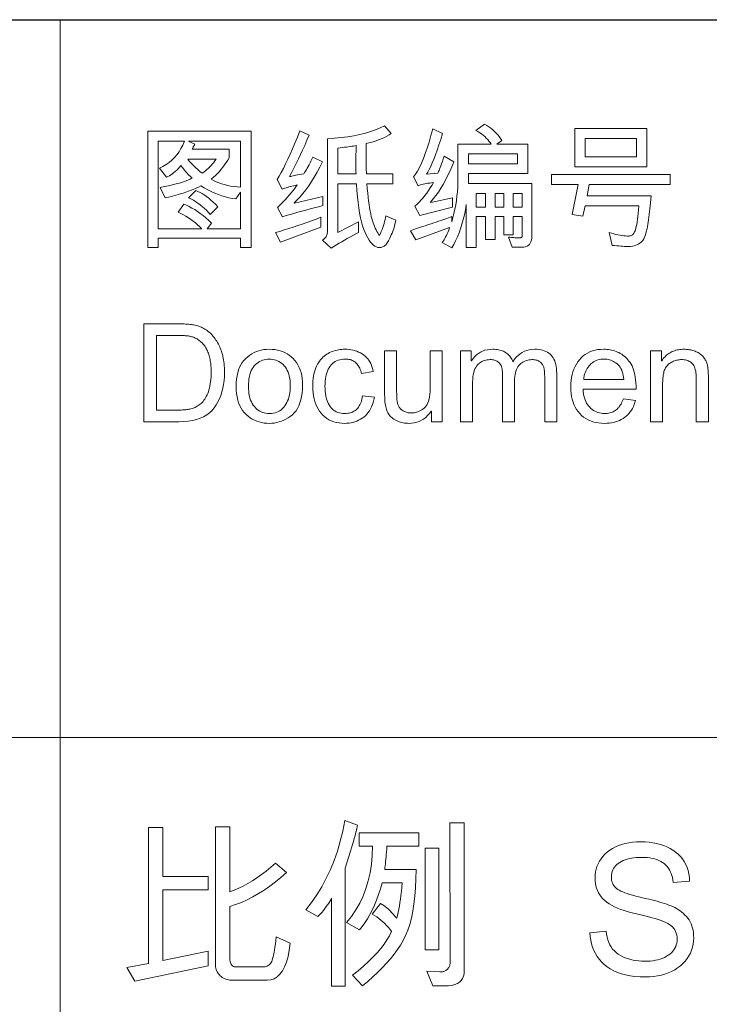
# Model space of a CAD drawing. Header units: millimetres. Extents: x 3489 to 4105, y -1201 to -766.
# Tile 26 of 55: x 3895 to 3917, y -1143 to -1112. Entities that reach past the tile are written whole.
import ezdxf

# ---------------------------------------------------------------- set-up
doc = ezdxf.new("R2010")
doc.units = ezdxf.units.MM

msp = doc.modelspace()

# ---------------------------------------------------------------- linework, layer by layer
at = {"color": 7, "lineweight": 25}
msp.add_line((3777.529, -1111.893), (4084.422, -1111.893), dxfattribs=at)
at = {"color": 7, "lineweight": 13}
for p, q in [((3896.761, -1111.893), (3896.761, -1180.322)), ((3777.519, -1134.703), (4084.422, -1134.703))]:
    msp.add_line(p, q, dxfattribs=at)
for points in [[(3907.437, -1118.267), (3907.369, -1118.545), (3907.342, -1118.612), (3907.317, -1118.674), (3907.292, -1118.732), (3907.268, -1118.786), (3907.246, -1118.835), (3907.223, -1118.879), (3907.202, -1118.919), (3907.182, -1118.955), (3907.162, -1118.986), (3907.144, -1119.013), (3907.125, -1119.036), (3907.105, -1119.057), (3907.085, -1119.075), (3907.063, -1119.091), (3907.041, -1119.104), (3907.017, -1119.115), (3906.993, -1119.124), (3906.968, -1119.13), (3906.942, -1119.134), (3906.915, -1119.135), (3906.867, -1119.13), (3906.82, -1119.116), (3906.773, -1119.092), (3906.727, -1119.059), (3906.681, -1119.016), (3906.636, -1118.964), (3906.591, -1118.902), (3906.547, -1118.831), (3906.504, -1118.751), (3906.461, -1118.661), (3906.419, -1118.56), (3906.381, -1118.447), (3906.346, -1118.322), (3906.314, -1118.186), (3906.285, -1118.037), (3906.259, -1117.877), (3906.236, -1117.704), (3906.217, -1117.52), (3906.2, -1117.323), (3906.187, -1117.115), (3905.591, -1117.115), (3905.591, -1118.662), (3906.255, -1118.322), (3906.255, -1118.653), (3906.161, -1118.702), (3906.069, -1118.751), (3905.978, -1118.801), (3905.889, -1118.85), (3905.801, -1118.9), (3905.715, -1118.95), (3905.63, -1119), (3905.546, -1119.05), (3905.464, -1119.101), (3905.383, -1119.152), (3905.105, -1118.897), (3905.134, -1118.879), (3905.161, -1118.86), (3905.184, -1118.839), (3905.204, -1118.817), (3905.221, -1118.793), (3905.235, -1118.767), (3905.246, -1118.74), (3905.253, -1118.711), (3905.258, -1118.681), (3905.26, -1118.649), (3905.26, -1115.681), (3905.487, -1115.664), (3905.704, -1115.642), (3905.911, -1115.615), (3906.107, -1115.581), (3906.294, -1115.542), (3906.471, -1115.498), (3906.637, -1115.447), (3906.793, -1115.391), (3906.94, -1115.33), (3907.076, -1115.263), (3907.294, -1115.515), (3907.223, -1115.557), (3907.15, -1115.596), (3907.075, -1115.634), (3906.998, -1115.669), (3906.919, -1115.702), (3906.838, -1115.733), (3906.755, -1115.761), (3906.67, -1115.787), (3906.583, -1115.812), (3906.494, -1115.833), (3906.495, -1116), (3906.495, -1116.152), (3906.495, -1116.287), (3906.496, -1116.407), (3906.497, -1116.511), (3906.498, -1116.6), (3906.499, -1116.673), (3906.5, -1116.73), (3906.501, -1116.771), (3906.503, -1116.797), (3907.345, -1116.797), (3907.345, -1117.115), (3906.516, -1117.115), (3906.529, -1117.263), (3906.543, -1117.402), (3906.558, -1117.533), (3906.573, -1117.656), (3906.588, -1117.77), (3906.605, -1117.876), (3906.621, -1117.974), (3906.639, -1118.063), (3906.656, -1118.144), (3906.675, -1118.216), (3906.694, -1118.283), (3906.715, -1118.347), (3906.736, -1118.408), (3906.759, -1118.466), (3906.783, -1118.521), (3906.808, -1118.573), (3906.835, -1118.623), (3906.862, -1118.669), (3906.891, -1118.712), (3906.921, -1118.753), (3906.949, -1118.689), (3906.975, -1118.626), (3906.999, -1118.563), (3907.022, -1118.499), (3907.043, -1118.436), (3907.062, -1118.373), (3907.079, -1118.31), (3907.095, -1118.248), (3907.108, -1118.185), (3907.12, -1118.123)], [(3911.765, -1118.766), (3911.762, -1118.834), (3911.752, -1118.895), (3911.737, -1118.95), (3911.715, -1118.996), (3911.687, -1119.036), (3911.652, -1119.069), (3911.612, -1119.094), (3911.565, -1119.112), (3911.512, -1119.123), (3911.453, -1119.126), (3911.143, -1119.126), (3911.018, -1118.806), (3911.064, -1118.81), (3911.108, -1118.814), (3911.15, -1118.817), (3911.19, -1118.82), (3911.228, -1118.822), (3911.264, -1118.824), (3911.299, -1118.825), (3911.332, -1118.826), (3911.362, -1118.827), (3911.391, -1118.827), (3911.404, -1118.826), (3911.415, -1118.824), (3911.425, -1118.819), (3911.433, -1118.813), (3911.441, -1118.805), (3911.447, -1118.796), (3911.451, -1118.785), (3911.454, -1118.771), (3911.456, -1118.757), (3911.457, -1118.74), (3911.457, -1118.148), (3911.175, -1118.148), (3911.175, -1118.732), (3910.869, -1118.732), (3910.869, -1118.148), (3910.596, -1118.148), (3910.596, -1118.878), (3910.288, -1118.878), (3910.288, -1118.148), (3909.993, -1118.148), (3909.993, -1119.131), (3909.679, -1119.131), (3909.679, -1117.766), (3909.65, -1117.933), (3909.617, -1118.093), (3909.58, -1118.247), (3909.54, -1118.395), (3909.495, -1118.536), (3909.447, -1118.671), (3909.394, -1118.8), (3909.338, -1118.922), (3909.278, -1119.038), (3909.214, -1119.148), (3908.915, -1118.978), (3908.943, -1118.934), (3908.97, -1118.889), (3908.996, -1118.843), (3909.021, -1118.797), (3909.045, -1118.749), (3909.068, -1118.701), (3909.089, -1118.652), (3909.11, -1118.602), (3909.13, -1118.552), (3909.149, -1118.5), (3908.071, -1118.887), (3907.908, -1118.6), (3907.957, -1118.582), (3908.01, -1118.563), (3908.066, -1118.543), (3908.126, -1118.522), (3908.19, -1118.5), (3908.257, -1118.478), (3908.328, -1118.454), (3908.402, -1118.43), (3908.48, -1118.405), (3908.561, -1118.378), (3908.642, -1118.352), (3908.72, -1118.327), (3908.794, -1118.302), (3908.865, -1118.278), (3908.932, -1118.255), (3908.996, -1118.232), (3909.056, -1118.21), (3909.112, -1118.189), (3909.165, -1118.168), (3909.214, -1118.148), (3909.214, -1118.314), (3909.252, -1118.182), (3909.286, -1118.049), (3909.316, -1117.915), (3909.342, -1117.779), (3909.364, -1117.643), (3909.382, -1117.505), (3909.396, -1117.366), (3909.406, -1117.225), (3909.412, -1117.084), (3909.414, -1116.941), (3909.414, -1115.85), (3910.475, -1115.85), (3910.44, -1115.799), (3910.401, -1115.749), (3910.36, -1115.7), (3910.315, -1115.654), (3910.267, -1115.609), (3910.216, -1115.566), (3910.162, -1115.525), (3910.105, -1115.485), (3910.044, -1115.447), (3909.98, -1115.411), (3910.258, -1115.212), (3910.328, -1115.253), (3910.395, -1115.297), (3910.458, -1115.343), (3910.518, -1115.391), (3910.574, -1115.442), (3910.628, -1115.495), (3910.677, -1115.55), (3910.723, -1115.608), (3910.766, -1115.667), (3910.806, -1115.729), (3910.649, -1115.85), (3911.635, -1115.85), (3911.635, -1116.78), (3909.745, -1116.78), (3909.745, -1117.098), (3911.765, -1117.098)], [(3902.832, -1119.135), (3902.501, -1119.135), (3902.501, -1118.836), (3899.873, -1118.836), (3899.873, -1119.135), (3899.546, -1119.135), (3899.546, -1115.441), (3902.832, -1115.441)], [(3905.113, -1117.804), (3904.976, -1117.839), (3904.841, -1117.873), (3904.708, -1117.907), (3904.577, -1117.942), (3904.448, -1117.977), (3904.321, -1118.013), (3904.196, -1118.048), (3904.072, -1118.084), (3903.951, -1118.12), (3903.832, -1118.157), (3903.675, -1117.866), (3903.76, -1117.78), (3903.84, -1117.697), (3903.914, -1117.617), (3903.984, -1117.54), (3904.049, -1117.466), (3904.108, -1117.396), (3904.163, -1117.328), (3904.212, -1117.264), (3904.257, -1117.203), (3904.296, -1117.145), (3904.241, -1117.158), (3904.187, -1117.171), (3904.135, -1117.184), (3904.085, -1117.197), (3904.037, -1117.21), (3903.991, -1117.224), (3903.946, -1117.237), (3903.903, -1117.25), (3903.862, -1117.263), (3903.823, -1117.276), (3903.658, -1116.975), (3903.724, -1116.866), (3903.791, -1116.747), (3903.86, -1116.618), (3903.93, -1116.478), (3904.003, -1116.328), (3904.076, -1116.168), (3904.152, -1115.998), (3904.229, -1115.817), (3904.307, -1115.625), (3904.388, -1115.424), (3904.683, -1115.56), (3904.609, -1115.727), (3904.539, -1115.887), (3904.47, -1116.039), (3904.404, -1116.182), (3904.339, -1116.318), (3904.278, -1116.446), (3904.218, -1116.566), (3904.16, -1116.679), (3904.105, -1116.783), (3904.052, -1116.879), (3904.074, -1116.876), (3904.101, -1116.872), (3904.134, -1116.866), (3904.171, -1116.859), (3904.214, -1116.85), (3904.262, -1116.84), (3904.316, -1116.829), (3904.375, -1116.817), (3904.439, -1116.803), (3904.509, -1116.788), (3904.536, -1116.747), (3904.564, -1116.703), (3904.592, -1116.657), (3904.62, -1116.608), (3904.649, -1116.557), (3904.678, -1116.504), (3904.708, -1116.448), (3904.738, -1116.39), (3904.768, -1116.329), (3904.799, -1116.266), (3905.109, -1116.406), (3905.022, -1116.579), (3904.934, -1116.742), (3904.845, -1116.895), (3904.756, -1117.039), (3904.666, -1117.174), (3904.575, -1117.3), (3904.483, -1117.416), (3904.391, -1117.523), (3904.299, -1117.621), (3904.205, -1117.709), (3904.214, -1117.72), (3905.113, -1117.51)], [(3909.28, -1116.415), (3909.218, -1116.569), (3909.153, -1116.718), (3909.085, -1116.86), (3909.015, -1116.997), (3908.943, -1117.128), (3908.868, -1117.252), (3908.79, -1117.371), (3908.71, -1117.484), (3908.627, -1117.591), (3908.542, -1117.692), (3908.55, -1117.701), (3909.244, -1117.554), (3909.244, -1117.853), (3908.198, -1118.114), (3908.045, -1117.819), (3908.114, -1117.757), (3908.18, -1117.692), (3908.244, -1117.624), (3908.305, -1117.553), (3908.365, -1117.479), (3908.423, -1117.403), (3908.479, -1117.324), (3908.532, -1117.242), (3908.584, -1117.158), (3908.633, -1117.07), (3908.573, -1117.078), (3908.515, -1117.085), (3908.46, -1117.094), (3908.408, -1117.103), (3908.358, -1117.112), (3908.311, -1117.123), (3908.267, -1117.134), (3908.225, -1117.145), (3908.186, -1117.157), (3908.149, -1117.17), (3907.999, -1116.892), (3908.063, -1116.805), (3908.127, -1116.704), (3908.19, -1116.587), (3908.252, -1116.456), (3908.314, -1116.31), (3908.375, -1116.149), (3908.435, -1115.974), (3908.494, -1115.783), (3908.552, -1115.578), (3908.61, -1115.358), (3908.924, -1115.507), (3908.865, -1115.697), (3908.808, -1115.873), (3908.753, -1116.036), (3908.699, -1116.186), (3908.647, -1116.323), (3908.596, -1116.446), (3908.547, -1116.556), (3908.5, -1116.652), (3908.454, -1116.735), (3908.41, -1116.805), (3908.775, -1116.767), (3908.785, -1116.748), (3908.796, -1116.721), (3908.811, -1116.686), (3908.827, -1116.644), (3908.846, -1116.594), (3908.868, -1116.536), (3908.892, -1116.471), (3908.919, -1116.398), (3908.948, -1116.317), (3908.979, -1116.228)], [(3915.425, -1116.572), (3913.129, -1116.572), (3913.129, -1115.354), (3915.425, -1115.354)], [(3902.501, -1118.536), (3902.501, -1117.38), (3902.493, -1117.38), (3902.349, -1117.592), (3902.237, -1117.574), (3902.126, -1117.551), (3902.015, -1117.523), (3901.903, -1117.489), (3901.792, -1117.45), (3901.68, -1117.406), (3901.568, -1117.356), (3901.457, -1117.302), (3901.345, -1117.242), (3901.233, -1117.176), (3901.163, -1117.214), (3901.084, -1117.252), (3900.995, -1117.289), (3900.896, -1117.327), (3900.788, -1117.365), (3900.669, -1117.404), (3900.541, -1117.442), (3900.403, -1117.481), (3900.255, -1117.519), (3900.098, -1117.558), (3899.938, -1117.227), (3900.078, -1117.2), (3900.209, -1117.172), (3900.332, -1117.144), (3900.447, -1117.115), (3900.553, -1117.085), (3900.651, -1117.054), (3900.741, -1117.023), (3900.822, -1116.99), (3900.895, -1116.958), (3900.959, -1116.924), (3900.926, -1116.897), (3900.892, -1116.868), (3900.858, -1116.835), (3900.824, -1116.8), (3900.788, -1116.762), (3900.752, -1116.722), (3900.716, -1116.678), (3900.679, -1116.632), (3900.641, -1116.583), (3900.603, -1116.531), (3900.559, -1116.582), (3900.515, -1116.629), (3900.47, -1116.673), (3900.424, -1116.715), (3900.378, -1116.753), (3900.331, -1116.789), (3900.284, -1116.821), (3900.236, -1116.851), (3900.187, -1116.877), (3900.138, -1116.901), (3899.919, -1116.61), (3900.027, -1116.558), (3900.129, -1116.498), (3900.224, -1116.431), (3900.313, -1116.357), (3900.395, -1116.275), (3900.471, -1116.187), (3900.541, -1116.091), (3900.604, -1115.987), (3900.66, -1115.877), (3900.711, -1115.759), (3899.877, -1115.759), (3899.877, -1118.536), (3901.262, -1118.536), (3901.198, -1118.471), (3901.132, -1118.409), (3901.063, -1118.35), (3900.991, -1118.293), (3900.918, -1118.239), (3900.841, -1118.189), (3900.762, -1118.141), (3900.681, -1118.096), (3900.598, -1118.054), (3900.511, -1118.015), (3900.698, -1117.758), (3900.782, -1117.793), (3900.868, -1117.833), (3900.954, -1117.879), (3901.04, -1117.931), (3901.128, -1117.989), (3901.216, -1118.052), (3901.305, -1118.121), (3901.395, -1118.196), (3901.485, -1118.276), (3901.576, -1118.363), (3901.436, -1118.536)], [(3902.501, -1117.219), (3902.501, -1115.759), (3900.851, -1115.759), (3900.851, -1115.768), (3901.042, -1115.85), (3901.036, -1115.863), (3901.029, -1115.877), (3901.021, -1115.892), (3901.014, -1115.907), (3901.005, -1115.923), (3900.996, -1115.939), (3900.987, -1115.956), (3900.977, -1115.974), (3900.966, -1115.992), (3900.955, -1116.012), (3902.132, -1116.012), (3902.132, -1116.281), (3902.089, -1116.359), (3902.042, -1116.434), (3901.993, -1116.507), (3901.94, -1116.578), (3901.885, -1116.648), (3901.827, -1116.715), (3901.765, -1116.78), (3901.701, -1116.843), (3901.634, -1116.903), (3901.564, -1116.962), (3901.641, -1117.004), (3901.721, -1117.042), (3901.806, -1117.077), (3901.894, -1117.108), (3901.986, -1117.136), (3902.082, -1117.16), (3902.181, -1117.18), (3902.284, -1117.196), (3902.391, -1117.209)], [(3906.178, -1115.897), (3906.137, -1115.904), (3906.092, -1115.91), (3906.043, -1115.918), (3905.991, -1115.925), (3905.934, -1115.933), (3905.873, -1115.941), (3905.808, -1115.949), (3905.74, -1115.958), (3905.667, -1115.966), (3905.591, -1115.976), (3905.591, -1116.797), (3906.172, -1116.797), (3906.171, -1116.766), (3906.17, -1116.735), (3906.169, -1116.704), (3906.168, -1116.671), (3906.167, -1116.639), (3906.167, -1116.605), (3906.166, -1116.571), (3906.166, -1116.537), (3906.166, -1116.501), (3906.166, -1116.466), (3906.166, -1116.421), (3906.166, -1116.374), (3906.167, -1116.325), (3906.168, -1116.272), (3906.169, -1116.216), (3906.17, -1116.158), (3906.172, -1116.097), (3906.174, -1116.033), (3906.176, -1115.967)], [(3915.094, -1116.254), (3915.094, -1115.672), (3913.46, -1115.672), (3913.46, -1116.254)], [(3911.304, -1116.472), (3911.304, -1116.158), (3909.745, -1116.158), (3909.745, -1116.472)], [(3901.719, -1116.328), (3900.823, -1116.328), (3900.843, -1116.357), (3900.868, -1116.389), (3900.9, -1116.425), (3900.936, -1116.465), (3900.979, -1116.508), (3901.027, -1116.554), (3901.08, -1116.604), (3901.14, -1116.658), (3901.205, -1116.715), (3901.275, -1116.775), (3901.328, -1116.737), (3901.379, -1116.698), (3901.428, -1116.657), (3901.475, -1116.614), (3901.521, -1116.57), (3901.564, -1116.525), (3901.606, -1116.478), (3901.645, -1116.429), (3901.683, -1116.379)], [(3916.167, -1117.128), (3913.589, -1117.128), (3913.522, -1117.493), (3915.558, -1117.493), (3915.54, -1117.709), (3915.521, -1117.909), (3915.5, -1118.09), (3915.479, -1118.254), (3915.455, -1118.399), (3915.431, -1118.527), (3915.405, -1118.638), (3915.378, -1118.73), (3915.35, -1118.805), (3915.321, -1118.862), (3915.289, -1118.908), (3915.253, -1118.949), (3915.214, -1118.985), (3915.172, -1119.016), (3915.126, -1119.043), (3915.076, -1119.064), (3915.023, -1119.081), (3914.966, -1119.093), (3914.905, -1119.101), (3914.841, -1119.103), (3914.815, -1119.103), (3914.782, -1119.101), (3914.744, -1119.1), (3914.7, -1119.097), (3914.65, -1119.093), (3914.595, -1119.089), (3914.533, -1119.084), (3914.466, -1119.079), (3914.394, -1119.072), (3914.315, -1119.065), (3914.22, -1118.662), (3914.295, -1118.682), (3914.368, -1118.701), (3914.437, -1118.717), (3914.504, -1118.731), (3914.568, -1118.743), (3914.629, -1118.753), (3914.688, -1118.76), (3914.743, -1118.766), (3914.796, -1118.769), (3914.845, -1118.77), (3914.872, -1118.768), (3914.897, -1118.763), (3914.921, -1118.755), (3914.943, -1118.744), (3914.964, -1118.729), (3914.984, -1118.711), (3915.002, -1118.69), (3915.019, -1118.666), (3915.034, -1118.638), (3915.048, -1118.608), (3915.061, -1118.57), (3915.074, -1118.524), (3915.087, -1118.468), (3915.099, -1118.402), (3915.11, -1118.327), (3915.122, -1118.243), (3915.133, -1118.149), (3915.143, -1118.046), (3915.154, -1117.933), (3915.164, -1117.811), (3913.464, -1117.811), (3913.386, -1118.135), (3913.042, -1118.08), (3913.233, -1117.128), (3912.386, -1117.128), (3912.386, -1116.809), (3916.167, -1116.809)], [(3901.78, -1117.836), (3901.532, -1118.08), (3901.472, -1118.013), (3901.411, -1117.949), (3901.347, -1117.889), (3901.281, -1117.831), (3901.213, -1117.777), (3901.143, -1117.726), (3901.071, -1117.678), (3900.997, -1117.634), (3900.921, -1117.592), (3900.842, -1117.554), (3901.08, -1117.327), (3901.145, -1117.353), (3901.21, -1117.384), (3901.277, -1117.421), (3901.346, -1117.464), (3901.415, -1117.512), (3901.486, -1117.565), (3901.558, -1117.625), (3901.631, -1117.69), (3901.705, -1117.76)], [(3910.288, -1117.849), (3910.288, -1117.414), (3909.993, -1117.414), (3909.993, -1117.849)], [(3910.869, -1117.849), (3910.869, -1117.414), (3910.596, -1117.414), (3910.596, -1117.849)], [(3911.457, -1117.849), (3911.457, -1117.414), (3911.175, -1117.414), (3911.175, -1117.849)], [(3905.048, -1118.492), (3903.774, -1118.961), (3903.613, -1118.662), (3903.752, -1118.62), (3903.891, -1118.577), (3904.032, -1118.532), (3904.174, -1118.485), (3904.317, -1118.437), (3904.461, -1118.387), (3904.606, -1118.336), (3904.752, -1118.283), (3904.899, -1118.228), (3905.048, -1118.172)], [(3899.417, -1121.56), (3900.49, -1121.56), (3900.546, -1121.56), (3900.6, -1121.561), (3900.652, -1121.562), (3900.703, -1121.564), (3900.753, -1121.567), (3900.8, -1121.57), (3900.847, -1121.574), (3900.891, -1121.578), (3900.934, -1121.583), (3900.976, -1121.589), (3901.017, -1121.595), (3901.057, -1121.603), (3901.097, -1121.613), (3901.136, -1121.625), (3901.175, -1121.638), (3901.214, -1121.653), (3901.252, -1121.669), (3901.29, -1121.687), (3901.328, -1121.707), (3901.365, -1121.729), (3901.402, -1121.752), (3901.438, -1121.776), (3901.472, -1121.803), (3901.506, -1121.831), (3901.539, -1121.861), (3901.571, -1121.892), (3901.602, -1121.926), (3901.632, -1121.96), (3901.662, -1121.997), (3901.69, -1122.035), (3901.717, -1122.075), (3901.743, -1122.116), (3901.768, -1122.158), (3901.792, -1122.201), (3901.814, -1122.245), (3901.835, -1122.29), (3901.855, -1122.337), (3901.874, -1122.385), (3901.892, -1122.434), (3901.908, -1122.484), (3901.924, -1122.536), (3901.937, -1122.59), (3901.949, -1122.646), (3901.959, -1122.704), (3901.968, -1122.764), (3901.975, -1122.827), (3901.981, -1122.891), (3901.985, -1122.958), (3901.987, -1123.027), (3901.988, -1123.098), (3901.985, -1123.233), (3901.975, -1123.363), (3901.959, -1123.489), (3901.936, -1123.609), (3901.906, -1123.724), (3901.87, -1123.835), (3901.828, -1123.94), (3901.779, -1124.041), (3901.723, -1124.137), (3901.661, -1124.228), (3901.591, -1124.312), (3901.512, -1124.387), (3901.423, -1124.454), (3901.325, -1124.511), (3901.217, -1124.56), (3901.1, -1124.6), (3900.973, -1124.63), (3900.837, -1124.653), (3900.692, -1124.666), (3900.537, -1124.67), (3899.417, -1124.67)], [(3899.828, -1124.301), (3900.494, -1124.301), (3900.535, -1124.301), (3900.574, -1124.3), (3900.613, -1124.299), (3900.65, -1124.297), (3900.687, -1124.295), (3900.723, -1124.292), (3900.758, -1124.289), (3900.792, -1124.285), (3900.826, -1124.28), (3900.858, -1124.276), (3900.89, -1124.27), (3900.922, -1124.262), (3900.955, -1124.253), (3900.987, -1124.241), (3901.019, -1124.228), (3901.052, -1124.214), (3901.085, -1124.197), (3901.117, -1124.179), (3901.15, -1124.159), (3901.183, -1124.138), (3901.215, -1124.114), (3901.246, -1124.087), (3901.276, -1124.057), (3901.305, -1124.025), (3901.333, -1123.989), (3901.36, -1123.951), (3901.385, -1123.91), (3901.41, -1123.865), (3901.433, -1123.818), (3901.455, -1123.769), (3901.476, -1123.716), (3901.494, -1123.659), (3901.511, -1123.6), (3901.525, -1123.537), (3901.537, -1123.47), (3901.546, -1123.401), (3901.554, -1123.328), (3901.559, -1123.252), (3901.563, -1123.172), (3901.564, -1123.09), (3901.563, -1123.043), (3901.562, -1122.998), (3901.56, -1122.952), (3901.557, -1122.908), (3901.553, -1122.864), (3901.549, -1122.821), (3901.543, -1122.778), (3901.537, -1122.736), (3901.53, -1122.694), (3901.522, -1122.654), (3901.513, -1122.613), (3901.503, -1122.574), (3901.491, -1122.535), (3901.478, -1122.497), (3901.463, -1122.46), (3901.447, -1122.423), (3901.43, -1122.388), (3901.411, -1122.353), (3901.391, -1122.318), (3901.37, -1122.284), (3901.347, -1122.252), (3901.324, -1122.221), (3901.3, -1122.193), (3901.275, -1122.165), (3901.25, -1122.14), (3901.224, -1122.117), (3901.197, -1122.095), (3901.17, -1122.075), (3901.142, -1122.057), (3901.114, -1122.04), (3901.085, -1122.026), (3901.056, -1122.012), (3901.028, -1121.999), (3901, -1121.988), (3900.971, -1121.978), (3900.943, -1121.969), (3900.916, -1121.962), (3900.888, -1121.955), (3900.86, -1121.95), (3900.833, -1121.946), (3900.805, -1121.943), (3900.775, -1121.94), (3900.744, -1121.937), (3900.711, -1121.935), (3900.677, -1121.933), (3900.641, -1121.932), (3900.603, -1121.931), (3900.564, -1121.93), (3900.524, -1121.929), (3900.482, -1121.929), (3899.828, -1121.929)], [(3903.414, -1122.368), (3903.503, -1122.371), (3903.59, -1122.38), (3903.673, -1122.395), (3903.754, -1122.416), (3903.831, -1122.443), (3903.905, -1122.475), (3903.976, -1122.514), (3904.044, -1122.558), (3904.109, -1122.609), (3904.17, -1122.665), (3904.227, -1122.727), (3904.278, -1122.794), (3904.323, -1122.866), (3904.362, -1122.943), (3904.395, -1123.025), (3904.422, -1123.112), (3904.443, -1123.204), (3904.458, -1123.301), (3904.467, -1123.403), (3904.47, -1123.51), (3904.467, -1123.639), (3904.457, -1123.76), (3904.441, -1123.873), (3904.418, -1123.979), (3904.389, -1124.076), (3904.354, -1124.166), (3904.311, -1124.249), (3904.263, -1124.323), (3904.207, -1124.39), (3904.146, -1124.449), (3904.08, -1124.501), (3904.013, -1124.547), (3903.944, -1124.589), (3903.873, -1124.624), (3903.8, -1124.655), (3903.726, -1124.679), (3903.651, -1124.699), (3903.573, -1124.712), (3903.494, -1124.721), (3903.414, -1124.723), (3903.33, -1124.721), (3903.248, -1124.712), (3903.168, -1124.698), (3903.091, -1124.678), (3903.015, -1124.653), (3902.943, -1124.622), (3902.872, -1124.585), (3902.803, -1124.543), (3902.737, -1124.495), (3902.673, -1124.441), (3902.614, -1124.381), (3902.56, -1124.315), (3902.513, -1124.242), (3902.472, -1124.162), (3902.438, -1124.076), (3902.41, -1123.983), (3902.388, -1123.884), (3902.372, -1123.778), (3902.362, -1123.665), (3902.359, -1123.546), (3902.362, -1123.43), (3902.371, -1123.32), (3902.387, -1123.217), (3902.408, -1123.119), (3902.435, -1123.027), (3902.469, -1122.942), (3902.508, -1122.862), (3902.554, -1122.789), (3902.605, -1122.721), (3902.663, -1122.66), (3902.725, -1122.605), (3902.79, -1122.555), (3902.858, -1122.511), (3902.929, -1122.473), (3903.002, -1122.441), (3903.079, -1122.415), (3903.158, -1122.395), (3903.24, -1122.38), (3903.326, -1122.371)], [(3906.758, -1123.892), (3906.741, -1123.975), (3906.72, -1124.055), (3906.696, -1124.129), (3906.668, -1124.199), (3906.636, -1124.265), (3906.6, -1124.326), (3906.56, -1124.382), (3906.517, -1124.433), (3906.469, -1124.48), (3906.418, -1124.523), (3906.364, -1124.561), (3906.309, -1124.595), (3906.253, -1124.625), (3906.195, -1124.651), (3906.135, -1124.673), (3906.075, -1124.691), (3906.013, -1124.705), (3905.949, -1124.715), (3905.884, -1124.721), (3905.818, -1124.723), (3905.722, -1124.72), (3905.631, -1124.71), (3905.544, -1124.694), (3905.461, -1124.672), (3905.383, -1124.643), (3905.31, -1124.608), (3905.241, -1124.566), (3905.176, -1124.518), (3905.116, -1124.463), (3905.06, -1124.402), (3905.009, -1124.336), (3904.964, -1124.265), (3904.924, -1124.19), (3904.889, -1124.111), (3904.86, -1124.028), (3904.836, -1123.941), (3904.817, -1123.849), (3904.804, -1123.754), (3904.796, -1123.654), (3904.793, -1123.55), (3904.794, -1123.464), (3904.799, -1123.381), (3904.807, -1123.302), (3904.818, -1123.227), (3904.831, -1123.155), (3904.848, -1123.086), (3904.868, -1123.021), (3904.891, -1122.959), (3904.917, -1122.901), (3904.947, -1122.847), (3904.978, -1122.795), (3905.011, -1122.747), (3905.046, -1122.702), (3905.082, -1122.66), (3905.12, -1122.622), (3905.159, -1122.586), (3905.2, -1122.554), (3905.242, -1122.525), (3905.286, -1122.498), (3905.332, -1122.475), (3905.378, -1122.455), (3905.425, -1122.437), (3905.473, -1122.421), (3905.521, -1122.407), (3905.569, -1122.395), (3905.618, -1122.385), (3905.667, -1122.378), (3905.717, -1122.373), (3905.767, -1122.369), (3905.818, -1122.368), (3905.886, -1122.37), (3905.953, -1122.375), (3906.017, -1122.384), (3906.08, -1122.397), (3906.14, -1122.413), (3906.199, -1122.433), (3906.255, -1122.457), (3906.31, -1122.484), (3906.362, -1122.514), (3906.413, -1122.549), (3906.46, -1122.586), (3906.504, -1122.628), (3906.544, -1122.672), (3906.58, -1122.72), (3906.613, -1122.771), (3906.641, -1122.826), (3906.666, -1122.884), (3906.687, -1122.946), (3906.704, -1123.011), (3906.717, -1123.079), (3906.348, -1123.136), (3906.336, -1123.092), (3906.322, -1123.05), (3906.307, -1123.01), (3906.291, -1122.973), (3906.273, -1122.937), (3906.254, -1122.904), (3906.233, -1122.874), (3906.211, -1122.845), (3906.187, -1122.819), (3906.162, -1122.795), (3906.136, -1122.773), (3906.108, -1122.753), (3906.079, -1122.736), (3906.048, -1122.721), (3906.016, -1122.709), (3905.983, -1122.698), (3905.948, -1122.69), (3905.912, -1122.685), (3905.874, -1122.681), (3905.835, -1122.68), (3905.772, -1122.682), (3905.713, -1122.689), (3905.656, -1122.701), (3905.603, -1122.716), (3905.553, -1122.737), (3905.506, -1122.762), (3905.462, -1122.791), (3905.421, -1122.825), (3905.383, -1122.864), (3905.349, -1122.907), (3905.317, -1122.954), (3905.289, -1123.005), (3905.264, -1123.06), (3905.243, -1123.118), (3905.225, -1123.179), (3905.21, -1123.245), (3905.198, -1123.313), (3905.19, -1123.386), (3905.185, -1123.462), (3905.183, -1123.542), (3905.185, -1123.623), (3905.19, -1123.7), (3905.198, -1123.774), (3905.209, -1123.844), (3905.224, -1123.91), (3905.242, -1123.972), (3905.263, -1124.031), (3905.287, -1124.085), (3905.315, -1124.136), (3905.346, -1124.183), (3905.379, -1124.226), (3905.416, -1124.265), (3905.456, -1124.299), (3905.498, -1124.328), (3905.544, -1124.353), (3905.592, -1124.373), (3905.643, -1124.389), (3905.697, -1124.4), (3905.754, -1124.407), (3905.813, -1124.409), (3905.862, -1124.408), (3905.908, -1124.404), (3905.952, -1124.397), (3905.994, -1124.387), (3906.033, -1124.374), (3906.071, -1124.359), (3906.107, -1124.34), (3906.14, -1124.319), (3906.171, -1124.295), (3906.201, -1124.268), (3906.228, -1124.239), (3906.253, -1124.206), (3906.276, -1124.171), (3906.297, -1124.133), (3906.315, -1124.092), (3906.332, -1124.048), (3906.347, -1124.002), (3906.359, -1123.952), (3906.37, -1123.9), (3906.378, -1123.845)], [(3908.911, -1124.67), (3908.569, -1124.67), (3908.569, -1124.339), (3908.559, -1124.339), (3908.505, -1124.412), (3908.448, -1124.478), (3908.387, -1124.535), (3908.322, -1124.585), (3908.253, -1124.627), (3908.18, -1124.662), (3908.104, -1124.689), (3908.024, -1124.708), (3907.94, -1124.719), (3907.852, -1124.723), (3907.806, -1124.722), (3907.76, -1124.719), (3907.714, -1124.713), (3907.67, -1124.706), (3907.626, -1124.696), (3907.582, -1124.684), (3907.54, -1124.67), (3907.498, -1124.653), (3907.457, -1124.635), (3907.416, -1124.614), (3907.378, -1124.591), (3907.342, -1124.567), (3907.308, -1124.541), (3907.277, -1124.513), (3907.249, -1124.484), (3907.224, -1124.453), (3907.201, -1124.421), (3907.181, -1124.386), (3907.164, -1124.35), (3907.149, -1124.313), (3907.136, -1124.273), (3907.125, -1124.231), (3907.115, -1124.187), (3907.106, -1124.141), (3907.099, -1124.092), (3907.093, -1124.042), (3907.088, -1123.988), (3907.085, -1123.933), (3907.083, -1123.875), (3907.082, -1123.815), (3907.082, -1122.419), (3907.464, -1122.419), (3907.464, -1123.667), (3907.464, -1123.725), (3907.465, -1123.78), (3907.467, -1123.831), (3907.469, -1123.879), (3907.471, -1123.923), (3907.474, -1123.965), (3907.478, -1124.002), (3907.482, -1124.037), (3907.487, -1124.068), (3907.493, -1124.095), (3907.499, -1124.121), (3907.508, -1124.145), (3907.518, -1124.169), (3907.53, -1124.192), (3907.544, -1124.213), (3907.56, -1124.234), (3907.578, -1124.254), (3907.598, -1124.273), (3907.619, -1124.291), (3907.642, -1124.309), (3907.667, -1124.324), (3907.693, -1124.339), (3907.719, -1124.351), (3907.747, -1124.362), (3907.775, -1124.371), (3907.804, -1124.379), (3907.835, -1124.385), (3907.866, -1124.389), (3907.898, -1124.392), (3907.931, -1124.392), (3907.974, -1124.391), (3908.016, -1124.386), (3908.058, -1124.379), (3908.1, -1124.368), (3908.141, -1124.355), (3908.181, -1124.339), (3908.221, -1124.319), (3908.261, -1124.297), (3908.3, -1124.271), (3908.338, -1124.243), (3908.375, -1124.21), (3908.407, -1124.17), (3908.436, -1124.124), (3908.46, -1124.072), (3908.481, -1124.013), (3908.499, -1123.948), (3908.512, -1123.876), (3908.522, -1123.798), (3908.527, -1123.713), (3908.529, -1123.622), (3908.529, -1122.419), (3908.911, -1122.419)], [(3912.554, -1124.67), (3912.172, -1124.67), (3912.172, -1123.249), (3912.172, -1123.218), (3912.171, -1123.188), (3912.17, -1123.159), (3912.169, -1123.13), (3912.167, -1123.103), (3912.164, -1123.077), (3912.162, -1123.051), (3912.159, -1123.027), (3912.155, -1123.003), (3912.151, -1122.98), (3912.146, -1122.958), (3912.14, -1122.937), (3912.132, -1122.916), (3912.123, -1122.895), (3912.113, -1122.875), (3912.101, -1122.856), (3912.088, -1122.837), (3912.074, -1122.818), (3912.059, -1122.8), (3912.042, -1122.783), (3912.023, -1122.767), (3912.002, -1122.752), (3911.98, -1122.739), (3911.955, -1122.728), (3911.929, -1122.719), (3911.9, -1122.711), (3911.87, -1122.705), (3911.838, -1122.701), (3911.803, -1122.698), (3911.767, -1122.697), (3911.723, -1122.699), (3911.679, -1122.703), (3911.637, -1122.711), (3911.597, -1122.722), (3911.557, -1122.736), (3911.519, -1122.754), (3911.482, -1122.774), (3911.446, -1122.798), (3911.412, -1122.824), (3911.379, -1122.854), (3911.348, -1122.887), (3911.32, -1122.925), (3911.295, -1122.966), (3911.274, -1123.011), (3911.256, -1123.06), (3911.241, -1123.113), (3911.23, -1123.17), (3911.222, -1123.23), (3911.217, -1123.295), (3911.215, -1123.363), (3911.215, -1124.67), (3910.833, -1124.67), (3910.833, -1123.206), (3910.832, -1123.15), (3910.829, -1123.097), (3910.824, -1123.047), (3910.817, -1123.002), (3910.808, -1122.96), (3910.796, -1122.921), (3910.783, -1122.887), (3910.768, -1122.856), (3910.75, -1122.829), (3910.73, -1122.805), (3910.709, -1122.785), (3910.686, -1122.766), (3910.661, -1122.75), (3910.634, -1122.736), (3910.606, -1122.724), (3910.576, -1122.714), (3910.544, -1122.707), (3910.511, -1122.701), (3910.476, -1122.698), (3910.439, -1122.697), (3910.39, -1122.699), (3910.344, -1122.704), (3910.299, -1122.712), (3910.256, -1122.724), (3910.215, -1122.74), (3910.175, -1122.758), (3910.137, -1122.78), (3910.101, -1122.806), (3910.067, -1122.835), (3910.035, -1122.867), (3910.004, -1122.904), (3909.978, -1122.947), (3909.954, -1122.995), (3909.933, -1123.05), (3909.916, -1123.11), (3909.902, -1123.177), (3909.891, -1123.249), (3909.883, -1123.327), (3909.878, -1123.411), (3909.876, -1123.501), (3909.876, -1124.67), (3909.495, -1124.67), (3909.495, -1122.419), (3909.838, -1122.419), (3909.838, -1122.733), (3909.847, -1122.733), (3909.895, -1122.664), (3909.947, -1122.602), (3910.004, -1122.547), (3910.064, -1122.5), (3910.129, -1122.459), (3910.199, -1122.427), (3910.273, -1122.401), (3910.351, -1122.383), (3910.433, -1122.372), (3910.519, -1122.368), (3910.568, -1122.369), (3910.615, -1122.372), (3910.66, -1122.377), (3910.704, -1122.384), (3910.746, -1122.393), (3910.786, -1122.404), (3910.824, -1122.417), (3910.86, -1122.431), (3910.895, -1122.448), (3910.928, -1122.467), (3910.959, -1122.488), (3910.988, -1122.51), (3911.016, -1122.535), (3911.042, -1122.562), (3911.066, -1122.59), (3911.088, -1122.621), (3911.109, -1122.653), (3911.128, -1122.688), (3911.145, -1122.724), (3911.16, -1122.763), (3911.212, -1122.688), (3911.268, -1122.621), (3911.328, -1122.562), (3911.391, -1122.51), (3911.459, -1122.467), (3911.53, -1122.431), (3911.605, -1122.404), (3911.684, -1122.384), (3911.767, -1122.372), (3911.854, -1122.368), (3911.922, -1122.37), (3911.987, -1122.376), (3912.048, -1122.385), (3912.106, -1122.398), (3912.16, -1122.415), (3912.211, -1122.436), (3912.258, -1122.461), (3912.302, -1122.489), (3912.342, -1122.521), (3912.379, -1122.557), (3912.412, -1122.597), (3912.442, -1122.64), (3912.468, -1122.687), (3912.491, -1122.738), (3912.51, -1122.793), (3912.526, -1122.852), (3912.538, -1122.914), (3912.547, -1122.98), (3912.552, -1123.05), (3912.554, -1123.124)], [(3915.079, -1123.641), (3913.392, -1123.641), (3913.398, -1123.714), (3913.408, -1123.784), (3913.421, -1123.849), (3913.437, -1123.912), (3913.457, -1123.971), (3913.48, -1124.026), (3913.506, -1124.078), (3913.536, -1124.126), (3913.569, -1124.171), (3913.605, -1124.212), (3913.644, -1124.249), (3913.685, -1124.283), (3913.728, -1124.313), (3913.772, -1124.338), (3913.819, -1124.36), (3913.867, -1124.378), (3913.917, -1124.392), (3913.97, -1124.401), (3914.024, -1124.407), (3914.08, -1124.409), (3914.123, -1124.408), (3914.164, -1124.405), (3914.204, -1124.399), (3914.243, -1124.391), (3914.281, -1124.38), (3914.317, -1124.368), (3914.351, -1124.353), (3914.384, -1124.335), (3914.416, -1124.316), (3914.447, -1124.294), (3914.476, -1124.269), (3914.503, -1124.243), (3914.529, -1124.214), (3914.554, -1124.182), (3914.578, -1124.149), (3914.6, -1124.113), (3914.62, -1124.074), (3914.639, -1124.033), (3914.657, -1123.99), (3914.674, -1123.945), (3915.066, -1123.993), (3915.045, -1124.062), (3915.022, -1124.128), (3914.995, -1124.19), (3914.964, -1124.249), (3914.931, -1124.305), (3914.894, -1124.357), (3914.854, -1124.407), (3914.812, -1124.452), (3914.765, -1124.495), (3914.716, -1124.535), (3914.664, -1124.57), (3914.609, -1124.602), (3914.552, -1124.631), (3914.492, -1124.655), (3914.43, -1124.676), (3914.365, -1124.693), (3914.297, -1124.706), (3914.227, -1124.716), (3914.155, -1124.721), (3914.08, -1124.723), (3913.98, -1124.72), (3913.886, -1124.711), (3913.795, -1124.695), (3913.709, -1124.674), (3913.628, -1124.646), (3913.551, -1124.611), (3913.478, -1124.571), (3913.41, -1124.524), (3913.346, -1124.472), (3913.287, -1124.413), (3913.233, -1124.348), (3913.184, -1124.279), (3913.142, -1124.205), (3913.104, -1124.127), (3913.073, -1124.045), (3913.047, -1123.957), (3913.027, -1123.866), (3913.013, -1123.769), (3913.005, -1123.668), (3913.002, -1123.563), (3913.004, -1123.458), (3913.013, -1123.358), (3913.027, -1123.261), (3913.046, -1123.169), (3913.071, -1123.081), (3913.101, -1122.996), (3913.137, -1122.916), (3913.179, -1122.84), (3913.226, -1122.767), (3913.279, -1122.699), (3913.336, -1122.636), (3913.398, -1122.58), (3913.465, -1122.53), (3913.536, -1122.487), (3913.612, -1122.451), (3913.692, -1122.421), (3913.777, -1122.398), (3913.866, -1122.381), (3913.96, -1122.372), (3914.058, -1122.368), (3914.107, -1122.369), (3914.156, -1122.373), (3914.204, -1122.378), (3914.252, -1122.386), (3914.3, -1122.395), (3914.347, -1122.407), (3914.394, -1122.421), (3914.441, -1122.438), (3914.487, -1122.456), (3914.533, -1122.476), (3914.577, -1122.5), (3914.621, -1122.526), (3914.663, -1122.555), (3914.704, -1122.587), (3914.743, -1122.623), (3914.781, -1122.661), (3914.818, -1122.702), (3914.853, -1122.747), (3914.887, -1122.794), (3914.92, -1122.845), (3914.95, -1122.899), (3914.977, -1122.96), (3915.001, -1123.025), (3915.022, -1123.097), (3915.039, -1123.174), (3915.053, -1123.256), (3915.065, -1123.344), (3915.072, -1123.438), (3915.077, -1123.537)], [(3917.379, -1124.67), (3916.995, -1124.67), (3916.995, -1123.302), (3916.993, -1123.235), (3916.99, -1123.172), (3916.984, -1123.114), (3916.975, -1123.06), (3916.964, -1123.01), (3916.95, -1122.965), (3916.934, -1122.924), (3916.915, -1122.887), (3916.894, -1122.855), (3916.871, -1122.827), (3916.845, -1122.802), (3916.817, -1122.78), (3916.787, -1122.761), (3916.756, -1122.744), (3916.722, -1122.729), (3916.687, -1122.718), (3916.65, -1122.709), (3916.61, -1122.702), (3916.569, -1122.698), (3916.526, -1122.697), (3916.492, -1122.698), (3916.459, -1122.7), (3916.426, -1122.705), (3916.393, -1122.71), (3916.361, -1122.718), (3916.329, -1122.727), (3916.297, -1122.738), (3916.266, -1122.75), (3916.235, -1122.764), (3916.204, -1122.78), (3916.175, -1122.797), (3916.147, -1122.816), (3916.121, -1122.836), (3916.097, -1122.857), (3916.075, -1122.88), (3916.054, -1122.904), (3916.035, -1122.929), (3916.018, -1122.956), (3916.003, -1122.984), (3915.989, -1123.013), (3915.977, -1123.045), (3915.966, -1123.079), (3915.957, -1123.115), (3915.948, -1123.154), (3915.941, -1123.195), (3915.936, -1123.239), (3915.931, -1123.285), (3915.928, -1123.334), (3915.926, -1123.386), (3915.925, -1123.44), (3915.925, -1124.67), (3915.543, -1124.67), (3915.543, -1122.419), (3915.887, -1122.419), (3915.887, -1122.737), (3915.896, -1122.737), (3915.92, -1122.701), (3915.946, -1122.667), (3915.973, -1122.635), (3916.001, -1122.605), (3916.031, -1122.576), (3916.061, -1122.549), (3916.093, -1122.524), (3916.125, -1122.501), (3916.159, -1122.48), (3916.194, -1122.461), (3916.23, -1122.443), (3916.267, -1122.427), (3916.305, -1122.413), (3916.345, -1122.401), (3916.385, -1122.391), (3916.427, -1122.383), (3916.469, -1122.377), (3916.513, -1122.372), (3916.558, -1122.369), (3916.604, -1122.368), (3916.64, -1122.369), (3916.675, -1122.371), (3916.711, -1122.374), (3916.746, -1122.378), (3916.781, -1122.384), (3916.817, -1122.391), (3916.852, -1122.399), (3916.887, -1122.409), (3916.922, -1122.42), (3916.957, -1122.432), (3916.991, -1122.445), (3917.023, -1122.46), (3917.054, -1122.476), (3917.084, -1122.493), (3917.112, -1122.511), (3917.138, -1122.531), (3917.163, -1122.552), (3917.187, -1122.574), (3917.209, -1122.598), (3917.229, -1122.623), (3917.248, -1122.648), (3917.266, -1122.674), (3917.282, -1122.701), (3917.296, -1122.727), (3917.31, -1122.754), (3917.321, -1122.782), (3917.331, -1122.809), (3917.34, -1122.837), (3917.347, -1122.866), (3917.353, -1122.894), (3917.358, -1122.924), (3917.362, -1122.956), (3917.366, -1122.99), (3917.37, -1123.026), (3917.372, -1123.064), (3917.375, -1123.104), (3917.376, -1123.146), (3917.378, -1123.19), (3917.379, -1123.237), (3917.379, -1123.285)], [(3903.414, -1124.409), (3903.478, -1124.407), (3903.538, -1124.4), (3903.596, -1124.388), (3903.65, -1124.371), (3903.701, -1124.349), (3903.749, -1124.322), (3903.794, -1124.291), (3903.836, -1124.255), (3903.875, -1124.213), (3903.91, -1124.167), (3903.943, -1124.118), (3903.971, -1124.065), (3903.997, -1124.009), (3904.019, -1123.95), (3904.038, -1123.887), (3904.053, -1123.822), (3904.065, -1123.754), (3904.073, -1123.683), (3904.078, -1123.608), (3904.08, -1123.531), (3904.078, -1123.449), (3904.072, -1123.37), (3904.063, -1123.296), (3904.049, -1123.226), (3904.032, -1123.161), (3904.011, -1123.099), (3903.986, -1123.042), (3903.957, -1122.988), (3903.924, -1122.939), (3903.888, -1122.894), (3903.849, -1122.854), (3903.808, -1122.817), (3903.765, -1122.785), (3903.72, -1122.757), (3903.673, -1122.734), (3903.625, -1122.714), (3903.575, -1122.699), (3903.523, -1122.689), (3903.469, -1122.682), (3903.414, -1122.68), (3903.357, -1122.682), (3903.302, -1122.689), (3903.249, -1122.7), (3903.198, -1122.715), (3903.149, -1122.735), (3903.102, -1122.758), (3903.058, -1122.787), (3903.015, -1122.819), (3902.975, -1122.856), (3902.936, -1122.898), (3902.901, -1122.943), (3902.869, -1122.993), (3902.841, -1123.047), (3902.817, -1123.106), (3902.796, -1123.168), (3902.78, -1123.235), (3902.767, -1123.307), (3902.757, -1123.382), (3902.752, -1123.462), (3902.75, -1123.546), (3902.752, -1123.629), (3902.757, -1123.709), (3902.767, -1123.784), (3902.78, -1123.855), (3902.797, -1123.922), (3902.818, -1123.984), (3902.843, -1124.042), (3902.871, -1124.096), (3902.904, -1124.146), (3902.94, -1124.192), (3902.979, -1124.233), (3903.019, -1124.27), (3903.062, -1124.303), (3903.107, -1124.331), (3903.153, -1124.355), (3903.201, -1124.375), (3903.252, -1124.39), (3903.304, -1124.401), (3903.358, -1124.407)], [(3914.686, -1123.327), (3914.68, -1123.26), (3914.67, -1123.197), (3914.657, -1123.138), (3914.641, -1123.083), (3914.621, -1123.032), (3914.598, -1122.984), (3914.572, -1122.94), (3914.542, -1122.9), (3914.509, -1122.864), (3914.473, -1122.832), (3914.435, -1122.803), (3914.396, -1122.777), (3914.356, -1122.754), (3914.316, -1122.735), (3914.274, -1122.718), (3914.233, -1122.704), (3914.19, -1122.694), (3914.147, -1122.686), (3914.103, -1122.682), (3914.058, -1122.68), (3914.005, -1122.682), (3913.954, -1122.687), (3913.905, -1122.696), (3913.858, -1122.709), (3913.813, -1122.725), (3913.769, -1122.745), (3913.728, -1122.769), (3913.688, -1122.796), (3913.651, -1122.826), (3913.615, -1122.86), (3913.582, -1122.898), (3913.551, -1122.937), (3913.524, -1122.978), (3913.499, -1123.022), (3913.478, -1123.067), (3913.459, -1123.115), (3913.443, -1123.165), (3913.43, -1123.217), (3913.42, -1123.271), (3913.413, -1123.327)], [(3904.081, -1141.248), (3904.05, -1141.471), (3904.01, -1141.671), (3903.96, -1141.847), (3903.9, -1141.999), (3903.831, -1142.128), (3903.752, -1142.234), (3903.663, -1142.316), (3903.565, -1142.375), (3903.457, -1142.41), (3903.34, -1142.422), (3902.257, -1142.422), (3902.208, -1142.421), (3902.161, -1142.416), (3902.116, -1142.409), (3902.073, -1142.4), (3902.031, -1142.387), (3901.992, -1142.372), (3901.954, -1142.353), (3901.919, -1142.332), (3901.885, -1142.309), (3901.853, -1142.282), (3901.824, -1142.253), (3901.798, -1142.222), (3901.775, -1142.189), (3901.755, -1142.154), (3901.738, -1142.117), (3901.724, -1142.078), (3901.713, -1142.037), (3901.705, -1141.994), (3901.701, -1141.949), (3901.699, -1141.901), (3901.699, -1137.545), (3902.157, -1137.545), (3902.157, -1139.613), (3902.299, -1139.56), (3902.442, -1139.499), (3902.585, -1139.43), (3902.73, -1139.351), (3902.875, -1139.264), (3903.02, -1139.168), (3903.167, -1139.064), (3903.314, -1138.951), (3903.463, -1138.829), (3903.612, -1138.699), (3903.96, -1138.999), (3903.783, -1139.153), (3903.606, -1139.298), (3903.428, -1139.432), (3903.249, -1139.555), (3903.069, -1139.669), (3902.888, -1139.772), (3902.707, -1139.865), (3902.525, -1139.948), (3902.342, -1140.02), (3902.157, -1140.082), (3902.157, -1141.785), (3902.164, -1141.826), (3902.174, -1141.863), (3902.187, -1141.895), (3902.203, -1141.923), (3902.223, -1141.947), (3902.245, -1141.966), (3902.271, -1141.981), (3902.3, -1141.992), (3902.332, -1141.998), (3902.367, -1142), (3903.207, -1142), (3903.246, -1141.999), (3903.283, -1141.993), (3903.317, -1141.985), (3903.348, -1141.972), (3903.378, -1141.956), (3903.405, -1141.937), (3903.429, -1141.914), (3903.451, -1141.887), (3903.471, -1141.857), (3903.489, -1141.824), (3903.504, -1141.784), (3903.52, -1141.736), (3903.535, -1141.679), (3903.551, -1141.614), (3903.565, -1141.54), (3903.58, -1141.458), (3903.594, -1141.368), (3903.608, -1141.268), (3903.621, -1141.161), (3903.634, -1141.044)], [(3906.22, -1137.494), (3906.208, -1137.551), (3906.195, -1137.614), (3906.179, -1137.682), (3906.16, -1137.756), (3906.139, -1137.836), (3906.116, -1137.921), (3906.09, -1138.011), (3906.062, -1138.108), (3906.032, -1138.21), (3905.999, -1138.317), (3905.829, -1138.86), (3905.829, -1142.609), (3905.391, -1142.609), (3905.391, -1139.817), (3905.366, -1139.865), (3905.338, -1139.915), (3905.305, -1139.968), (3905.268, -1140.023), (3905.227, -1140.08), (3905.182, -1140.14), (3905.133, -1140.202), (3905.08, -1140.266), (3905.022, -1140.333), (3904.961, -1140.402), (3904.573, -1140.181), (3904.756, -1139.949), (3904.926, -1139.705), (3905.082, -1139.45), (3905.226, -1139.183), (3905.357, -1138.906), (3905.475, -1138.617), (3905.58, -1138.316), (3905.672, -1138.004), (3905.752, -1137.681), (3905.818, -1137.347)], [(3909.615, -1142.122), (3909.608, -1142.215), (3909.59, -1142.298), (3909.559, -1142.371), (3909.516, -1142.434), (3909.461, -1142.487), (3909.394, -1142.53), (3909.314, -1142.563), (3909.222, -1142.586), (3909.117, -1142.6), (3909.001, -1142.603), (3908.61, -1142.597), (3908.421, -1142.133), (3908.842, -1142.156), (3908.868, -1142.157), (3908.894, -1142.157), (3908.919, -1142.154), (3908.943, -1142.149), (3908.966, -1142.142), (3908.989, -1142.133), (3909.01, -1142.122), (3909.031, -1142.109), (3909.052, -1142.094), (3909.071, -1142.077), (3909.09, -1142.058), (3909.106, -1142.039), (3909.12, -1142.018), (3909.133, -1141.996), (3909.144, -1141.974), (3909.152, -1141.95), (3909.159, -1141.925), (3909.164, -1141.899), (3909.167, -1141.873), (3909.168, -1141.845), (3909.156, -1137.423), (3909.615, -1137.423)], [(3901.473, -1141.967), (3899.133, -1142.453), (3898.884, -1142.017), (3899.566, -1141.89), (3899.566, -1137.568), (3900.024, -1137.568), (3900.024, -1139.121), (3901.473, -1139.121), (3901.473, -1139.545), (3900.024, -1139.545), (3900.024, -1141.791), (3901.473, -1141.503)], [(3908.166, -1138.164), (3907.156, -1138.164), (3907.148, -1138.255), (3907.141, -1138.342), (3907.133, -1138.425), (3907.125, -1138.504), (3907.118, -1138.58), (3907.111, -1138.653), (3907.104, -1138.721), (3907.096, -1138.786), (3907.09, -1138.848), (3907.083, -1138.906), (3908.084, -1138.906), (3908.079, -1139.203), (3908.066, -1139.484), (3908.044, -1139.749), (3908.015, -1139.998), (3907.978, -1140.231), (3907.932, -1140.448), (3907.879, -1140.649), (3907.817, -1140.835), (3907.747, -1141.004), (3907.67, -1141.157), (3907.583, -1141.303), (3907.487, -1141.448), (3907.381, -1141.593), (3907.266, -1141.738), (3907.142, -1141.882), (3907.008, -1142.027), (3906.864, -1142.171), (3906.711, -1142.315), (3906.548, -1142.459), (3906.375, -1142.603), (3906.061, -1142.266), (3906.242, -1142.119), (3906.41, -1141.973), (3906.565, -1141.829), (3906.708, -1141.687), (3906.839, -1141.547), (3906.957, -1141.409), (3907.062, -1141.273), (3907.155, -1141.139), (3907.235, -1141.007), (3907.303, -1140.877), (3907.253, -1140.81), (3907.2, -1140.746), (3907.144, -1140.683), (3907.086, -1140.624), (3907.026, -1140.567), (3906.963, -1140.512), (3906.898, -1140.461), (3906.83, -1140.411), (3906.759, -1140.364), (3906.687, -1140.32), (3906.955, -1139.983), (3907.003, -1140.012), (3907.052, -1140.045), (3907.101, -1140.081), (3907.151, -1140.121), (3907.201, -1140.166), (3907.253, -1140.214), (3907.305, -1140.267), (3907.357, -1140.323), (3907.411, -1140.383), (3907.465, -1140.447), (3907.488, -1140.36), (3907.51, -1140.267), (3907.531, -1140.169), (3907.551, -1140.065), (3907.569, -1139.956), (3907.585, -1139.841), (3907.6, -1139.722), (3907.614, -1139.596), (3907.626, -1139.466), (3907.637, -1139.33), (3907.001, -1139.33), (3906.946, -1139.521), (3906.887, -1139.703), (3906.824, -1139.875), (3906.758, -1140.039), (3906.688, -1140.193), (3906.614, -1140.338), (3906.537, -1140.473), (3906.456, -1140.599), (3906.371, -1140.716), (3906.282, -1140.824), (3905.866, -1140.586), (3906.024, -1140.392), (3906.165, -1140.188), (3906.289, -1139.972), (3906.397, -1139.746), (3906.488, -1139.51), (3906.562, -1139.262), (3906.62, -1139.004), (3906.662, -1138.735), (3906.687, -1138.455), (3906.695, -1138.164), (3906.271, -1138.164), (3906.271, -1137.743), (3908.166, -1137.743)], [(3916.257, -1139.313), (3916.248, -1139.236), (3916.235, -1139.162), (3916.217, -1139.093), (3916.195, -1139.028), (3916.168, -1138.966), (3916.138, -1138.909), (3916.103, -1138.855), (3916.063, -1138.805), (3916.019, -1138.759), (3915.971, -1138.717), (3915.919, -1138.68), (3915.862, -1138.646), (3915.8, -1138.616), (3915.735, -1138.59), (3915.665, -1138.568), (3915.591, -1138.55), (3915.512, -1138.536), (3915.429, -1138.526), (3915.342, -1138.52), (3915.25, -1138.518), (3915.166, -1138.52), (3915.086, -1138.524), (3915.009, -1138.532), (3914.936, -1138.543), (3914.865, -1138.558), (3914.798, -1138.575), (3914.733, -1138.596), (3914.672, -1138.619), (3914.614, -1138.646), (3914.56, -1138.676), (3914.509, -1138.71), (3914.464, -1138.746), (3914.424, -1138.785), (3914.389, -1138.826), (3914.36, -1138.871), (3914.336, -1138.919), (3914.318, -1138.969), (3914.304, -1139.022), (3914.296, -1139.078), (3914.294, -1139.138), (3914.296, -1139.19), (3914.302, -1139.24), (3914.312, -1139.286), (3914.326, -1139.331), (3914.345, -1139.372), (3914.367, -1139.411), (3914.394, -1139.447), (3914.425, -1139.48), (3914.46, -1139.51), (3914.499, -1139.538), (3914.543, -1139.564), (3914.596, -1139.59), (3914.655, -1139.617), (3914.723, -1139.643), (3914.797, -1139.669), (3914.88, -1139.695), (3914.969, -1139.721), (3915.067, -1139.747), (3915.171, -1139.774), (3915.284, -1139.8), (3915.385, -1139.822), (3915.482, -1139.845), (3915.576, -1139.868), (3915.665, -1139.891), (3915.751, -1139.914), (3915.833, -1139.937), (3915.912, -1139.961), (3915.986, -1139.984), (3916.057, -1140.008), (3916.124, -1140.032), (3916.188, -1140.057), (3916.25, -1140.084), (3916.311, -1140.115), (3916.369, -1140.148), (3916.426, -1140.183), (3916.481, -1140.221), (3916.534, -1140.262), (3916.585, -1140.306), (3916.634, -1140.352), (3916.681, -1140.401), (3916.725, -1140.452), (3916.765, -1140.508), (3916.8, -1140.566), (3916.83, -1140.628), (3916.855, -1140.694), (3916.876, -1140.763), (3916.892, -1140.835), (3916.904, -1140.911), (3916.911, -1140.99), (3916.913, -1141.073), (3916.909, -1141.178), (3916.896, -1141.279), (3916.875, -1141.377), (3916.845, -1141.471), (3916.807, -1141.562), (3916.76, -1141.649), (3916.705, -1141.732), (3916.641, -1141.812), (3916.568, -1141.888), (3916.487, -1141.961), (3916.4, -1142.028), (3916.307, -1142.088), (3916.209, -1142.141), (3916.105, -1142.187), (3915.997, -1142.226), (3915.883, -1142.258), (3915.765, -1142.283), (3915.641, -1142.3), (3915.511, -1142.311), (3915.377, -1142.314), (3915.207, -1142.311), (3915.045, -1142.299), (3914.892, -1142.279), (3914.748, -1142.252), (3914.613, -1142.217), (3914.486, -1142.174), (3914.369, -1142.123), (3914.26, -1142.065), (3914.16, -1141.998), (3914.069, -1141.924), (3913.986, -1141.844), (3913.911, -1141.759), (3913.845, -1141.669), (3913.787, -1141.575), (3913.737, -1141.476), (3913.695, -1141.372), (3913.661, -1141.264), (3913.636, -1141.151), (3913.618, -1141.033), (3913.609, -1140.911), (3914.13, -1140.866), (3914.14, -1140.963), (3914.157, -1141.054), (3914.18, -1141.14), (3914.209, -1141.221), (3914.244, -1141.296), (3914.286, -1141.366), (3914.333, -1141.431), (3914.388, -1141.49), (3914.448, -1141.543), (3914.514, -1141.592), (3914.585, -1141.635), (3914.659, -1141.674), (3914.736, -1141.708), (3914.816, -1141.737), (3914.898, -1141.762), (3914.984, -1141.783), (3915.072, -1141.799), (3915.163, -1141.81), (3915.257, -1141.817), (3915.354, -1141.819), (3915.445, -1141.818), (3915.532, -1141.812), (3915.615, -1141.802), (3915.695, -1141.789), (3915.771, -1141.772), (3915.844, -1141.751), (3915.913, -1141.727), (3915.979, -1141.698), (3916.041, -1141.666), (3916.1, -1141.63), (3916.154, -1141.591), (3916.202, -1141.549), (3916.245, -1141.504), (3916.282, -1141.457), (3916.313, -1141.406), (3916.339, -1141.354), (3916.359, -1141.298), (3916.373, -1141.24), (3916.381, -1141.179), (3916.384, -1141.115), (3916.381, -1141.049), (3916.372, -1140.987), (3916.357, -1140.928), (3916.337, -1140.873), (3916.31, -1140.822), (3916.277, -1140.774), (3916.239, -1140.73), (3916.194, -1140.69), (3916.144, -1140.653), (3916.087, -1140.62), (3916.024, -1140.589), (3915.952, -1140.558), (3915.873, -1140.527), (3915.785, -1140.496), (3915.689, -1140.465), (3915.586, -1140.435), (3915.474, -1140.404), (3915.354, -1140.374), (3915.226, -1140.343), (3915.09, -1140.313), (3914.954, -1140.282), (3914.826, -1140.248), (3914.705, -1140.211), (3914.592, -1140.172), (3914.488, -1140.131), (3914.391, -1140.087), (3914.302, -1140.041), (3914.22, -1139.992), (3914.147, -1139.941), (3914.081, -1139.887), (3914.023, -1139.831), (3913.97, -1139.771), (3913.924, -1139.708), (3913.884, -1139.641), (3913.85, -1139.572), (3913.822, -1139.499), (3913.801, -1139.423), (3913.785, -1139.343), (3913.776, -1139.26), (3913.773, -1139.174), (3913.777, -1139.077), (3913.789, -1138.982), (3913.808, -1138.891), (3913.836, -1138.804), (3913.871, -1138.72), (3913.914, -1138.639), (3913.964, -1138.562), (3914.023, -1138.488), (3914.089, -1138.418), (3914.163, -1138.351), (3914.244, -1138.289), (3914.331, -1138.234), (3914.423, -1138.185), (3914.521, -1138.143), (3914.625, -1138.107), (3914.734, -1138.078), (3914.849, -1138.055), (3914.969, -1138.039), (3915.095, -1138.029), (3915.227, -1138.026), (3915.362, -1138.029), (3915.492, -1138.039), (3915.617, -1138.055), (3915.736, -1138.078), (3915.85, -1138.107), (3915.958, -1138.142), (3916.061, -1138.185), (3916.159, -1138.233), (3916.251, -1138.288), (3916.337, -1138.35), (3916.418, -1138.417), (3916.49, -1138.49), (3916.554, -1138.569), (3916.61, -1138.653), (3916.659, -1138.742), (3916.7, -1138.837), (3916.732, -1138.937), (3916.757, -1139.043), (3916.774, -1139.154), (3916.783, -1139.271)], [(3908.808, -1141.454), (3908.367, -1141.454), (3908.367, -1138.224), (3908.808, -1138.224)]]:
    msp.add_lwpolyline(points, close=True, dxfattribs=at)

doc.saveas('drawing.dxf')
